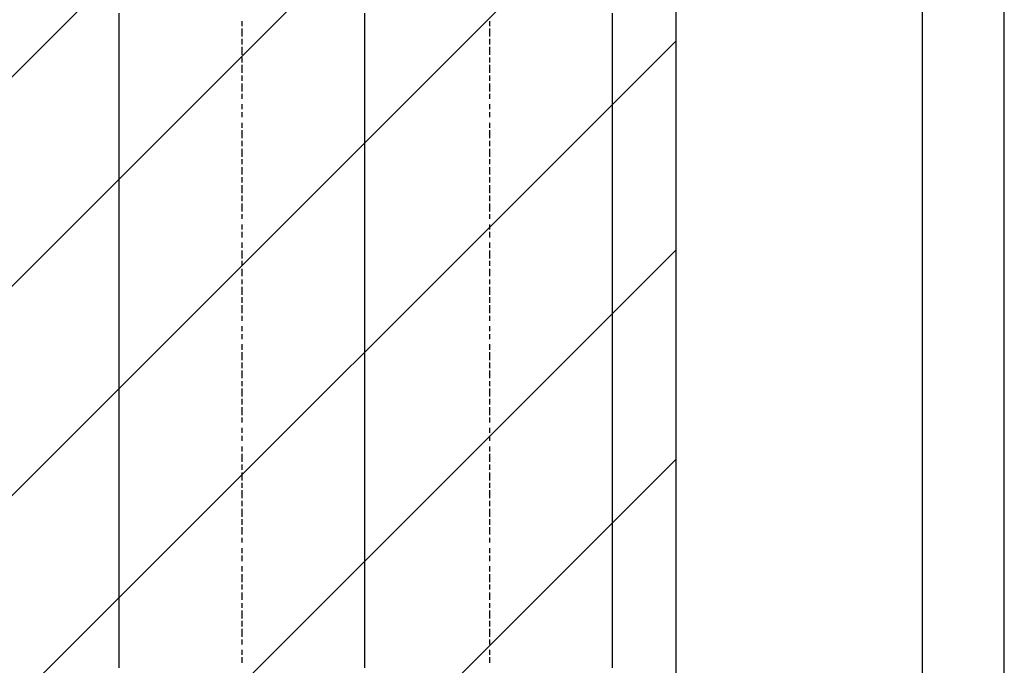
# Model space of a CAD drawing. Extents: x 997 to 109698, y 921 to 94021.
# Tile 245 of 256: x 40484 to 42080, y 16683 to 17730. Entities that reach past the tile are written whole.
import ezdxf

# ---------------------------------------------------------------- set-up
doc = ezdxf.new("R2010")
doc.units = 0
doc.header["$MEASUREMENT"] = 0
for name, color, linetype in [('12', 7, 'CONTINUOUS'), ('28', 7, 'CONTINUOUS'), ('40', 7, 'CONTINUOUS'), ('42', 7, 'CONTINUOUS')]:
    doc.layers.add(name, color=color, linetype=linetype)

msp = doc.modelspace()

# ---------------------------------------------------------------- linework, layer by layer
at = {"layer": '12', "color": 1}
for p, q in [((40644.601607, 17740.953237), (40644.601607, 17727.953237)), ((41042.601607, 17740.953237), (41042.601607, 17727.953237)), ((41444.601607, 17740.953237), (41444.601607, 17727.953237)), ((40644.601607, 17727.953237), (40644.601607, 17719.953237)), ((41042.601607, 17727.953237), (41042.601607, 17719.953237)), ((41444.601607, 17727.953237), (41444.601607, 17719.953237)), ((40644.601607, 17719.953237), (40644.601607, 17711.953237)), ((40644.601607, 17711.953237), (40644.601607, 17698.953237)), ((41042.601607, 17719.953237), (41042.601607, 17711.953237)), ((41042.601607, 17711.953237), (41042.601607, 17698.953237)), ((41444.601607, 17719.953237), (41444.601607, 17711.953237)), ((41444.601607, 17711.953237), (41444.601607, 17698.953237)), ((40644.601607, 17698.953237), (40644.601607, 17689.953237)), ((41042.601607, 17698.953237), (41042.601607, 17689.953237)), ((41444.601607, 17698.953237), (41444.601607, 17689.953237)), ((40644.601607, 17689.953237), (40644.601607, 17681.953237)), ((40644.601607, 17681.953237), (40644.601607, 17668.953237)), ((41042.601607, 17689.953237), (41042.601607, 17681.953237)), ((41042.601607, 17681.953237), (41042.601607, 17668.953237)), ((41444.601607, 17689.953237), (41444.601607, 17681.953237)), ((41444.601607, 17681.953237), (41444.601607, 17668.953237)), ((40644.601607, 17668.953237), (40644.601607, 17660.953237)), ((40644.601607, 17660.953237), (40644.601607, 17647.953237)), ((41042.601607, 17668.953237), (41042.601607, 17660.953237)), ((41042.601607, 17660.953237), (41042.601607, 17647.953237)), ((41444.601607, 17668.953237), (41444.601607, 17660.953237)), ((41444.601607, 17660.953237), (41444.601607, 17647.953237)), ((40644.601607, 17647.953237), (40644.601607, 17639.953237)), ((41042.601607, 17647.953237), (41042.601607, 17639.953237)), ((41444.601607, 17647.953237), (41444.601607, 17639.953237)), ((40644.601607, 17639.953237), (40644.601607, 17630.953237)), ((40644.601607, 17630.953237), (40644.601607, 17617.953237)), ((41042.601607, 17639.953237), (41042.601607, 17630.953237)), ((41042.601607, 17630.953237), (41042.601607, 17617.953237)), ((41444.601607, 17639.953237), (41444.601607, 17630.953237)), ((41444.601607, 17630.953237), (41444.601607, 17617.953237)), ((40644.601607, 17617.953237), (40644.601607, 17609.953237)), ((41042.601607, 17617.953237), (41042.601607, 17609.953237)), ((41444.601607, 17617.953237), (41444.601607, 17609.953237)), ((40644.601607, 17609.953237), (40644.601607, 17601.953237)), ((40644.601607, 17601.953237), (40644.601607, 17588.953237)), ((41042.601607, 17609.953237), (41042.601607, 17601.953237)), ((41042.601607, 17601.953237), (41042.601607, 17588.953237)), ((41444.601607, 17609.953237), (41444.601607, 17601.953237)), ((41444.601607, 17601.953237), (41444.601607, 17588.953237)), ((40644.601607, 17588.953237), (40644.601607, 17579.953237)), ((40644.601607, 17579.953237), (40644.601607, 17571.953237)), ((41042.601607, 17588.953237), (41042.601607, 17579.953237)), ((41042.601607, 17579.953237), (41042.601607, 17571.953237)), ((41444.601607, 17588.953237), (41444.601607, 17579.953237)), ((41444.601607, 17579.953237), (41444.601607, 17571.953237)), ((40644.601607, 17571.953237), (40644.601607, 17558.953237)), ((41042.601607, 17571.953237), (41042.601607, 17558.953237)), ((41444.601607, 17571.953237), (41444.601607, 17558.953237)), ((40644.601607, 17558.953237), (40644.601607, 17550.953237)), ((40644.601607, 17550.953237), (40644.601607, 17537.953237)), ((41042.601607, 17558.953237), (41042.601607, 17550.953237)), ((41042.601607, 17550.953237), (41042.601607, 17537.953237)), ((41444.601607, 17558.953237), (41444.601607, 17550.953237)), ((41444.601607, 17550.953237), (41444.601607, 17537.953237)), ((40644.601607, 17537.953237), (40644.601607, 17528.953237)), ((41042.601607, 17537.953237), (41042.601607, 17528.953237)), ((41444.601607, 17537.953237), (41444.601607, 17528.953237)), ((40644.601607, 17528.953237), (40644.601607, 17520.953237)), ((40644.601607, 17520.953237), (40644.601607, 17507.953237)), ((41042.601607, 17528.953237), (41042.601607, 17520.953237)), ((41042.601607, 17520.953237), (41042.601607, 17507.953237)), ((41444.601607, 17528.953237), (41444.601607, 17520.953237)), ((41444.601607, 17520.953237), (41444.601607, 17507.953237)), ((40644.601607, 17507.953237), (40644.601607, 17499.953237)), ((40644.601607, 17499.953237), (40644.601607, 17490.953237)), ((41042.601607, 17507.953237), (41042.601607, 17499.953237)), ((41042.601607, 17499.953237), (41042.601607, 17490.953237)), ((41444.601607, 17507.953237), (41444.601607, 17499.953237)), ((41444.601607, 17499.953237), (41444.601607, 17490.953237)), ((40644.601607, 17490.953237), (40644.601607, 17478.953237)), ((41042.601607, 17490.953237), (41042.601607, 17478.953237)), ((41444.601607, 17490.953237), (41444.601607, 17478.953237)), ((40644.601607, 17478.953237), (40644.601607, 17469.953237)), ((40644.601607, 17469.953237), (40644.601607, 17461.953237)), ((41042.601607, 17478.953237), (41042.601607, 17469.953237)), ((41042.601607, 17469.953237), (41042.601607, 17461.953237)), ((41444.601607, 17478.953237), (41444.601607, 17469.953237)), ((41444.601607, 17469.953237), (41444.601607, 17461.953237)), ((40644.601607, 17461.953237), (40644.601607, 17448.953237)), ((41042.601607, 17461.953237), (41042.601607, 17448.953237)), ((41444.601607, 17461.953237), (41444.601607, 17448.953237)), ((40644.601607, 17448.953237), (40644.601607, 17440.953237)), ((40644.601607, 17440.953237), (40644.601607, 17431.953237)), ((41042.601607, 17448.953237), (41042.601607, 17440.953237)), ((41042.601607, 17440.953237), (41042.601607, 17431.953237)), ((41444.601607, 17448.953237), (41444.601607, 17440.953237)), ((41444.601607, 17440.953237), (41444.601607, 17431.953237)), ((40644.601607, 17431.953237), (40644.601607, 17418.953237)), ((41042.601607, 17431.953237), (41042.601607, 17418.953237)), ((41444.601607, 17431.953237), (41444.601607, 17418.953237)), ((40644.601607, 17418.953237), (40644.601607, 17410.953237)), ((40644.601607, 17410.953237), (40644.601607, 17397.953237)), ((41042.601607, 17418.953237), (41042.601607, 17410.953237)), ((41042.601607, 17410.953237), (41042.601607, 17397.953237)), ((41444.601607, 17418.953237), (41444.601607, 17410.953237)), ((41444.601607, 17410.953237), (41444.601607, 17397.953237)), ((40644.601607, 17397.953237), (40644.601607, 17389.953237)), ((40644.601607, 17389.953237), (40644.601607, 17380.953237)), ((41042.601607, 17397.953237), (41042.601607, 17389.953237)), ((41042.601607, 17389.953237), (41042.601607, 17380.953237)), ((41444.601607, 17397.953237), (41444.601607, 17389.953237)), ((41444.601607, 17389.953237), (41444.601607, 17380.953237)), ((40644.601607, 17380.953237), (40644.601607, 17368.953237)), ((41042.601607, 17380.953237), (41042.601607, 17368.953237)), ((41444.601607, 17380.953237), (41444.601607, 17368.953237)), ((40644.601607, 17368.953237), (40644.601607, 17359.953237)), ((40644.601607, 17359.953237), (40644.601607, 17351.953237)), ((41042.601607, 17368.953237), (41042.601607, 17359.953237)), ((41042.601607, 17359.953237), (41042.601607, 17351.953237)), ((41444.601607, 17368.953237), (41444.601607, 17359.953237)), ((41444.601607, 17359.953237), (41444.601607, 17351.953237)), ((40644.601607, 17351.953237), (40644.601607, 17338.953237)), ((41042.601607, 17351.953237), (41042.601607, 17338.953237)), ((41444.601607, 17351.953237), (41444.601607, 17338.953237)), ((40644.601607, 17338.953237), (40644.601607, 17330.953237)), ((40644.601607, 17330.953237), (40644.601607, 17321.953237)), ((41042.601607, 17338.953237), (41042.601607, 17330.953237)), ((41042.601607, 17330.953237), (41042.601607, 17321.953237)), ((41444.601607, 17338.953237), (41444.601607, 17330.953237)), ((41444.601607, 17330.953237), (41444.601607, 17321.953237)), ((40644.601607, 17321.953237), (40644.601607, 17308.953237)), ((40644.601607, 17308.953237), (40644.601607, 17300.953237)), ((41042.601607, 17321.953237), (41042.601607, 17308.953237)), ((41042.601607, 17308.953237), (41042.601607, 17300.953237)), ((41444.601607, 17321.953237), (41444.601607, 17308.953237)), ((41444.601607, 17308.953237), (41444.601607, 17300.953237)), ((40644.601607, 17300.953237), (40644.601607, 17287.953237)), ((41042.601607, 17300.953237), (41042.601607, 17287.953237)), ((41444.601607, 17300.953237), (41444.601607, 17287.953237)), ((40644.601607, 17287.953237), (40644.601607, 17279.953237)), ((40644.601607, 17279.953237), (40644.601607, 17270.953237)), ((41042.601607, 17287.953237), (41042.601607, 17279.953237)), ((41042.601607, 17279.953237), (41042.601607, 17270.953237)), ((41444.601607, 17287.953237), (41444.601607, 17279.953237)), ((41444.601607, 17279.953237), (41444.601607, 17270.953237)), ((40644.601607, 17270.953237), (40644.601607, 17258.953237)), ((41042.601607, 17270.953237), (41042.601607, 17258.953237)), ((41444.601607, 17270.953237), (41444.601607, 17258.953237)), ((40644.601607, 17258.953237), (40644.601607, 17249.953237)), ((40644.601607, 17249.953237), (40644.601607, 17241.953237)), ((41042.601607, 17258.953237), (41042.601607, 17249.953237)), ((41042.601607, 17249.953237), (41042.601607, 17241.953237)), ((41444.601607, 17258.953237), (41444.601607, 17249.953237)), ((41444.601607, 17249.953237), (41444.601607, 17241.953237)), ((40644.601607, 17241.953237), (40644.601607, 17228.953237)), ((40644.601607, 17228.953237), (40644.601607, 17219.953237)), ((41042.601607, 17241.953237), (41042.601607, 17228.953237)), ((41042.601607, 17228.953237), (41042.601607, 17219.953237)), ((41444.601607, 17241.953237), (41444.601607, 17228.953237)), ((41444.601607, 17228.953237), (41444.601607, 17219.953237)), ((40644.601607, 17219.953237), (40644.601607, 17211.953237)), ((41042.601607, 17219.953237), (41042.601607, 17211.953237)), ((41444.601607, 17219.953237), (41444.601607, 17211.953237)), ((40644.601607, 17211.953237), (40644.601607, 17198.953237)), ((40644.601607, 17198.953237), (40644.601607, 17190.953237)), ((41042.601607, 17211.953237), (41042.601607, 17198.953237)), ((41042.601607, 17198.953237), (41042.601607, 17190.953237)), ((41444.601607, 17211.953237), (41444.601607, 17198.953237)), ((41444.601607, 17198.953237), (41444.601607, 17190.953237)), ((40644.601607, 17190.953237), (40644.601607, 17177.953237)), ((41042.601607, 17190.953237), (41042.601607, 17177.953237)), ((41444.601607, 17190.953237), (41444.601607, 17177.953237)), ((40644.601607, 17177.953237), (40644.601607, 17169.953237)), ((40644.601607, 17169.953237), (40644.601607, 17160.953237)), ((41042.601607, 17177.953237), (41042.601607, 17169.953237)), ((41042.601607, 17169.953237), (41042.601607, 17160.953237)), ((41444.601607, 17177.953237), (41444.601607, 17169.953237)), ((41444.601607, 17169.953237), (41444.601607, 17160.953237)), ((40644.601607, 17160.953237), (40644.601607, 17148.953237)), ((40644.601607, 17148.953237), (40644.601607, 17139.953237)), ((41042.601607, 17160.953237), (41042.601607, 17148.953237)), ((41042.601607, 17148.953237), (41042.601607, 17139.953237)), ((41444.601607, 17160.953237), (41444.601607, 17148.953237)), ((41444.601607, 17148.953237), (41444.601607, 17139.953237)), ((40644.601607, 17139.953237), (40644.601607, 17131.953237)), ((41042.601607, 17139.953237), (41042.601607, 17131.953237)), ((41444.601607, 17139.953237), (41444.601607, 17131.953237)), ((40644.601607, 17131.953237), (40644.601607, 17118.953237)), ((40644.601607, 17118.953237), (40644.601607, 17109.953237)), ((41042.601607, 17131.953237), (41042.601607, 17118.953237)), ((41042.601607, 17118.953237), (41042.601607, 17109.953237)), ((41444.601607, 17131.953237), (41444.601607, 17118.953237)), ((41444.601607, 17118.953237), (41444.601607, 17109.953237)), ((40644.601607, 17109.953237), (40644.601607, 17101.953237)), ((40644.601607, 17101.953237), (40644.601607, 17088.953237)), ((41042.601607, 17109.953237), (41042.601607, 17101.953237)), ((41042.601607, 17101.953237), (41042.601607, 17088.953237)), ((41444.601607, 17109.953237), (41444.601607, 17101.953237)), ((41444.601607, 17101.953237), (41444.601607, 17088.953237)), ((40644.601607, 17088.953237), (40644.601607, 17080.953237)), ((41042.601607, 17088.953237), (41042.601607, 17080.953237)), ((41444.601607, 17088.953237), (41444.601607, 17080.953237)), ((40644.601607, 17080.953237), (40644.601607, 17067.953237)), ((41042.601607, 17080.953237), (41042.601607, 17067.953237)), ((41444.601607, 17080.953237), (41444.601607, 17067.953237)), ((40644.601607, 17067.953237), (40644.601607, 17059.953237)), ((40644.601607, 17059.953237), (40644.601607, 17050.953237)), ((41042.601607, 17067.953237), (41042.601607, 17059.953237)), ((41042.601607, 17059.953237), (41042.601607, 17050.953237)), ((41444.601607, 17067.953237), (41444.601607, 17059.953237)), ((41444.601607, 17059.953237), (41444.601607, 17050.953237)), ((40644.601607, 17050.953237), (40644.601607, 17037.953237)), ((40644.601607, 17037.953237), (40644.601607, 17029.953237)), ((41042.601607, 17050.953237), (41042.601607, 17037.953237)), ((41042.601607, 17037.953237), (41042.601607, 17029.953237)), ((41444.601607, 17050.953237), (41444.601607, 17037.953237)), ((41444.601607, 17037.953237), (41444.601607, 17029.953237)), ((40644.601607, 17029.953237), (40644.601607, 17020.953237)), ((40644.601607, 17020.953237), (40644.601607, 17008.953237)), ((41042.601607, 17029.953237), (41042.601607, 17020.953237)), ((41042.601607, 17020.953237), (41042.601607, 17008.953237)), ((41444.601607, 17029.953237), (41444.601607, 17020.953237)), ((41444.601607, 17020.953237), (41444.601607, 17008.953237)), ((40644.601607, 17008.953237), (40644.601607, 16999.953237)), ((41042.601607, 17008.953237), (41042.601607, 16999.953237)), ((41444.601607, 17008.953237), (41444.601607, 16999.953237)), ((40644.601607, 16999.953237), (40644.601607, 16991.953237)), ((40644.601607, 16991.953237), (40644.601607, 16978.953237)), ((41042.601607, 16999.953237), (41042.601607, 16991.953237)), ((41042.601607, 16991.953237), (41042.601607, 16978.953237)), ((41444.601607, 16999.953237), (41444.601607, 16991.953237)), ((41444.601607, 16991.953237), (41444.601607, 16978.953237)), ((40644.601607, 16978.953237), (40644.601607, 16970.953237)), ((41042.601607, 16978.953237), (41042.601607, 16970.953237)), ((41444.601607, 16978.953237), (41444.601607, 16970.953237)), ((40644.601607, 16970.953237), (40644.601607, 16957.953237)), ((40644.601607, 16957.953237), (40644.601607, 16949.953237)), ((41042.601607, 16970.953237), (41042.601607, 16957.953237)), ((41042.601607, 16957.953237), (41042.601607, 16949.953237)), ((41444.601607, 16970.953237), (41444.601607, 16957.953237)), ((41444.601607, 16957.953237), (41444.601607, 16949.953237)), ((40644.601607, 16949.953237), (40644.601607, 16940.953237)), ((40644.601607, 16940.953237), (40644.601607, 16927.953237)), ((41042.601607, 16949.953237), (41042.601607, 16940.953237)), ((41042.601607, 16940.953237), (41042.601607, 16927.953237)), ((41444.601607, 16949.953237), (41444.601607, 16940.953237)), ((41444.601607, 16940.953237), (41444.601607, 16927.953237)), ((40644.601607, 16927.953237), (40644.601607, 16919.953237)), ((41042.601607, 16927.953237), (41042.601607, 16919.953237)), ((41444.601607, 16927.953237), (41444.601607, 16919.953237)), ((40644.601607, 16919.953237), (40644.601607, 16910.953237)), ((40644.601607, 16910.953237), (40644.601607, 16898.953237)), ((41042.601607, 16919.953237), (41042.601607, 16910.953237)), ((41042.601607, 16910.953237), (41042.601607, 16898.953237)), ((41444.601607, 16919.953237), (41444.601607, 16910.953237)), ((41444.601607, 16910.953237), (41444.601607, 16898.953237)), ((40644.601607, 16898.953237), (40644.601607, 16889.953237)), ((41042.601607, 16898.953237), (41042.601607, 16889.953237)), ((41444.601607, 16898.953237), (41444.601607, 16889.953237)), ((40644.601607, 16889.953237), (40644.601607, 16881.953237)), ((40644.601607, 16881.953237), (40644.601607, 16868.953237)), ((41042.601607, 16889.953237), (41042.601607, 16881.953237)), ((41042.601607, 16881.953237), (41042.601607, 16868.953237)), ((41444.601607, 16889.953237), (41444.601607, 16881.953237)), ((41444.601607, 16881.953237), (41444.601607, 16868.953237)), ((40644.601607, 16868.953237), (40644.601607, 16860.953237)), ((41042.601607, 16868.953237), (41042.601607, 16860.953237)), ((41444.601607, 16868.953237), (41444.601607, 16860.953237)), ((40644.601607, 16860.953237), (40644.601607, 16851.953237)), ((40644.601607, 16851.953237), (40644.601607, 16838.953237)), ((41042.601607, 16860.953237), (41042.601607, 16851.953237)), ((41042.601607, 16851.953237), (41042.601607, 16838.953237)), ((41444.601607, 16860.953237), (41444.601607, 16851.953237)), ((41444.601607, 16851.953237), (41444.601607, 16838.953237)), ((40644.601607, 16838.953237), (40644.601607, 16830.953237)), ((40644.601607, 16830.953237), (40644.601607, 16817.953237)), ((41042.601607, 16838.953237), (41042.601607, 16830.953237)), ((41042.601607, 16830.953237), (41042.601607, 16817.953237)), ((41444.601607, 16838.953237), (41444.601607, 16830.953237)), ((41444.601607, 16830.953237), (41444.601607, 16817.953237)), ((40644.601607, 16817.953237), (40644.601607, 16809.953237)), ((41042.601607, 16817.953237), (41042.601607, 16809.953237)), ((41444.601607, 16817.953237), (41444.601607, 16809.953237)), ((40644.601607, 16809.953237), (40644.601607, 16800.953237)), ((40644.601607, 16800.953237), (40644.601607, 16788.953237)), ((41042.601607, 16809.953237), (41042.601607, 16800.953237)), ((41042.601607, 16800.953237), (41042.601607, 16788.953237)), ((41444.601607, 16809.953237), (41444.601607, 16800.953237)), ((41444.601607, 16800.953237), (41444.601607, 16788.953237)), ((40644.601607, 16788.953237), (40644.601607, 16779.953237)), ((41042.601607, 16788.953237), (41042.601607, 16779.953237)), ((41444.601607, 16788.953237), (41444.601607, 16779.953237)), ((40644.601607, 16779.953237), (40644.601607, 16771.953237)), ((40644.601607, 16771.953237), (40644.601607, 16758.953237)), ((41042.601607, 16779.953237), (41042.601607, 16771.953237)), ((41042.601607, 16771.953237), (41042.601607, 16758.953237)), ((41444.601607, 16779.953237), (41444.601607, 16771.953237)), ((41444.601607, 16771.953237), (41444.601607, 16758.953237)), ((40644.601607, 16758.953237), (40644.601607, 16750.953237)), ((40644.601607, 16750.953237), (40644.601607, 16741.953237)), ((41042.601607, 16758.953237), (41042.601607, 16750.953237)), ((41042.601607, 16750.953237), (41042.601607, 16741.953237)), ((41444.601607, 16758.953237), (41444.601607, 16750.953237)), ((41444.601607, 16750.953237), (41444.601607, 16741.953237)), ((40644.601607, 16741.953237), (40644.601607, 16728.953237)), ((41042.601607, 16741.953237), (41042.601607, 16728.953237)), ((41444.601607, 16741.953237), (41444.601607, 16728.953237)), ((40644.601607, 16728.953237), (40644.601607, 16720.953237)), ((40644.601607, 16720.953237), (40644.601607, 16707.953237)), ((41042.601607, 16728.953237), (41042.601607, 16720.953237)), ((41042.601607, 16720.953237), (41042.601607, 16707.953237)), ((41444.601607, 16728.953237), (41444.601607, 16720.953237)), ((41444.601607, 16720.953237), (41444.601607, 16707.953237)), ((40644.601607, 16707.953237), (40644.601607, 16699.953237)), ((41042.601607, 16707.953237), (41042.601607, 16699.953237)), ((41444.601607, 16707.953237), (41444.601607, 16699.953237)), ((40644.601607, 16699.953237), (40644.601607, 16690.953237)), ((40644.601607, 16690.953237), (40644.601607, 16678.953237)), ((41042.601607, 16699.953237), (41042.601607, 16690.953237)), ((41042.601607, 16690.953237), (41042.601607, 16678.953237)), ((41444.601607, 16699.953237), (41444.601607, 16690.953237)), ((41444.601607, 16690.953237), (41444.601607, 16678.953237))]:
    msp.add_line(p, q, dxfattribs=at)
at = {"layer": '12', "color": 5}
for p, q in [((40843.601607, 17727.953237), (40843.601607, 17719.953237)), ((41245.601607, 17727.953237), (41245.601607, 17719.953237)), ((40843.601607, 17715.953237), (40843.601607, 17702.953237)), ((41245.601607, 17715.953237), (41245.601607, 17702.953237)), ((40843.601607, 17698.953237), (40843.601607, 17689.953237)), ((41245.601607, 17698.953237), (41245.601607, 17689.953237)), ((40843.601607, 17685.953237), (40843.601607, 17672.953237)), ((41245.601607, 17685.953237), (41245.601607, 17672.953237)), ((40843.601607, 17668.953237), (40843.601607, 17660.953237)), ((41245.601607, 17668.953237), (41245.601607, 17660.953237)), ((40843.601607, 17656.953237), (40843.601607, 17643.953237)), ((41245.601607, 17656.953237), (41245.601607, 17643.953237)), ((40843.601607, 17639.953237), (40843.601607, 17630.953237)), ((41245.601607, 17639.953237), (41245.601607, 17630.953237)), ((40843.601607, 17626.953237), (40843.601607, 17613.953237)), ((41245.601607, 17626.953237), (41245.601607, 17613.953237)), ((40843.601607, 17609.953237), (40843.601607, 17601.953237)), ((41245.601607, 17609.953237), (41245.601607, 17601.953237)), ((40843.601607, 17592.953237), (40843.601607, 17584.953237)), ((40843.601607, 17579.953237), (40843.601607, 17571.953237)), ((41245.601607, 17592.953237), (41245.601607, 17584.953237)), ((41245.601607, 17579.953237), (41245.601607, 17571.953237)), ((40843.601607, 17562.953237), (40843.601607, 17554.953237)), ((40843.601607, 17550.953237), (40843.601607, 17537.953237)), ((41245.601607, 17562.953237), (41245.601607, 17554.953237)), ((41245.601607, 17550.953237), (41245.601607, 17537.953237)), ((40843.601607, 17533.953237), (40843.601607, 17524.953237)), ((41245.601607, 17533.953237), (41245.601607, 17524.953237)), ((40843.601607, 17520.953237), (40843.601607, 17507.953237)), ((41245.601607, 17520.953237), (41245.601607, 17507.953237)), ((40843.601607, 17503.953237), (40843.601607, 17495.953237)), ((41245.601607, 17503.953237), (41245.601607, 17495.953237)), ((40843.601607, 17490.953237), (40843.601607, 17478.953237)), ((41245.601607, 17490.953237), (41245.601607, 17478.953237)), ((40843.601607, 17474.953237), (40843.601607, 17465.953237)), ((41245.601607, 17474.953237), (41245.601607, 17465.953237)), ((40843.601607, 17461.953237), (40843.601607, 17448.953237)), ((41245.601607, 17461.953237), (41245.601607, 17448.953237)), ((40843.601607, 17444.953237), (40843.601607, 17435.953237)), ((41245.601607, 17444.953237), (41245.601607, 17435.953237)), ((40843.601607, 17431.953237), (40843.601607, 17418.953237)), ((41245.601607, 17431.953237), (41245.601607, 17418.953237)), ((40843.601607, 17414.953237), (40843.601607, 17406.953237)), ((41245.601607, 17414.953237), (41245.601607, 17406.953237)), ((40843.601607, 17397.953237), (40843.601607, 17389.953237)), ((41245.601607, 17397.953237), (41245.601607, 17389.953237)), ((40843.601607, 17385.953237), (40843.601607, 17376.953237)), ((41245.601607, 17385.953237), (41245.601607, 17376.953237)), ((40843.601607, 17368.953237), (40843.601607, 17359.953237)), ((40843.601607, 17355.953237), (40843.601607, 17342.953237)), ((41245.601607, 17368.953237), (41245.601607, 17359.953237)), ((41245.601607, 17355.953237), (41245.601607, 17342.953237)), ((40843.601607, 17338.953237), (40843.601607, 17330.953237)), ((40843.601607, 17325.953237), (40843.601607, 17313.953237)), ((41245.601607, 17338.953237), (41245.601607, 17330.953237)), ((41245.601607, 17325.953237), (41245.601607, 17313.953237)), ((40843.601607, 17308.953237), (40843.601607, 17300.953237)), ((41245.601607, 17308.953237), (41245.601607, 17300.953237)), ((40843.601607, 17296.953237), (40843.601607, 17283.953237)), ((41245.601607, 17296.953237), (41245.601607, 17283.953237)), ((40843.601607, 17279.953237), (40843.601607, 17270.953237)), ((41245.601607, 17279.953237), (41245.601607, 17270.953237)), ((40843.601607, 17266.953237), (40843.601607, 17253.953237)), ((41245.601607, 17266.953237), (41245.601607, 17253.953237)), ((40843.601607, 17249.953237), (40843.601607, 17241.953237)), ((41245.601607, 17249.953237), (41245.601607, 17241.953237)), ((40843.601607, 17232.953237), (40843.601607, 17224.953237)), ((41245.601607, 17232.953237), (41245.601607, 17224.953237)), ((40843.601607, 17219.953237), (40843.601607, 17211.953237)), ((41245.601607, 17219.953237), (41245.601607, 17211.953237)), ((40843.601607, 17203.953237), (40843.601607, 17194.953237)), ((41245.601607, 17203.953237), (41245.601607, 17194.953237)), ((40843.601607, 17190.953237), (40843.601607, 17177.953237)), ((41245.601607, 17190.953237), (41245.601607, 17177.953237)), ((40843.601607, 17173.953237), (40843.601607, 17164.953237)), ((41245.601607, 17173.953237), (41245.601607, 17164.953237)), ((40843.601607, 17160.953237), (40843.601607, 17148.953237)), ((41245.601607, 17160.953237), (41245.601607, 17148.953237)), ((40843.601607, 17143.953237), (40843.601607, 17135.953237)), ((41245.601607, 17143.953237), (41245.601607, 17135.953237)), ((40843.601607, 17131.953237), (40843.601607, 17118.953237)), ((41245.601607, 17131.953237), (41245.601607, 17118.953237)), ((40843.601607, 17114.953237), (40843.601607, 17105.953237)), ((40843.601607, 17101.953237), (40843.601607, 17088.953237)), ((41245.601607, 17114.953237), (41245.601607, 17105.953237)), ((41245.601607, 17101.953237), (41245.601607, 17088.953237)), ((40843.601607, 17084.953237), (40843.601607, 17076.953237)), ((41245.601607, 17084.953237), (41245.601607, 17076.953237)), ((40843.601607, 17067.953237), (40843.601607, 17059.953237)), ((40843.601607, 17054.953237), (40843.601607, 17046.953237)), ((41245.601607, 17067.953237), (41245.601607, 17059.953237)), ((41245.601607, 17054.953237), (41245.601607, 17046.953237)), ((40843.601607, 17037.953237), (40843.601607, 17029.953237)), ((41245.601607, 17037.953237), (41245.601607, 17029.953237)), ((40843.601607, 17025.953237), (40843.601607, 17012.953237)), ((41245.601607, 17025.953237), (41245.601607, 17012.953237)), ((40843.601607, 17008.953237), (40843.601607, 16999.953237)), ((41245.601607, 17008.953237), (41245.601607, 16999.953237)), ((40843.601607, 16995.953237), (40843.601607, 16982.953237)), ((41245.601607, 16995.953237), (41245.601607, 16982.953237)), ((40843.601607, 16978.953237), (40843.601607, 16970.953237)), ((41245.601607, 16978.953237), (41245.601607, 16970.953237)), ((40843.601607, 16966.953237), (40843.601607, 16953.953237)), ((41245.601607, 16966.953237), (41245.601607, 16953.953237)), ((40843.601607, 16949.953237), (40843.601607, 16940.953237)), ((41245.601607, 16949.953237), (41245.601607, 16940.953237)), ((40843.601607, 16936.953237), (40843.601607, 16923.953237)), ((41245.601607, 16936.953237), (41245.601607, 16923.953237)), ((40843.601607, 16919.953237), (40843.601607, 16910.953237)), ((41245.601607, 16919.953237), (41245.601607, 16910.953237)), ((40843.601607, 16906.953237), (40843.601607, 16894.953237)), ((41245.601607, 16906.953237), (41245.601607, 16894.953237)), ((40843.601607, 16889.953237), (40843.601607, 16881.953237)), ((41245.601607, 16889.953237), (41245.601607, 16881.953237)), ((40843.601607, 16872.953237), (40843.601607, 16864.953237)), ((41245.601607, 16872.953237), (41245.601607, 16864.953237)), ((40843.601607, 16860.953237), (40843.601607, 16851.953237)), ((41245.601607, 16860.953237), (41245.601607, 16851.953237)), ((40843.601607, 16843.953237), (40843.601607, 16834.953237)), ((40843.601607, 16830.953237), (40843.601607, 16817.953237)), ((41245.601607, 16843.953237), (41245.601607, 16834.953237)), ((41245.601607, 16830.953237), (41245.601607, 16817.953237)), ((40843.601607, 16813.953237), (40843.601607, 16805.953237)), ((41245.601607, 16813.953237), (41245.601607, 16805.953237)), ((40843.601607, 16800.953237), (40843.601607, 16788.953237)), ((41245.601607, 16800.953237), (41245.601607, 16788.953237)), ((40843.601607, 16783.953237), (40843.601607, 16775.953237)), ((41245.601607, 16783.953237), (41245.601607, 16775.953237)), ((40843.601607, 16771.953237), (40843.601607, 16758.953237)), ((41245.601607, 16771.953237), (41245.601607, 16758.953237)), ((40843.601607, 16754.953237), (40843.601607, 16745.953237)), ((41245.601607, 16754.953237), (41245.601607, 16745.953237)), ((40843.601607, 16741.953237), (40843.601607, 16728.953237)), ((41245.601607, 16741.953237), (41245.601607, 16728.953237)), ((40843.601607, 16724.953237), (40843.601607, 16716.953237)), ((41245.601607, 16724.953237), (41245.601607, 16716.953237)), ((40843.601607, 16707.953237), (40843.601607, 16699.953237)), ((41245.601607, 16707.953237), (41245.601607, 16699.953237)), ((40843.601607, 16695.953237), (40843.601607, 16686.953237)), ((41245.601607, 16695.953237), (41245.601607, 16686.953237))]:
    msp.add_line(p, q, dxfattribs=at)
at = {"layer": '28', "color": 2}
for p, q in [((37544.710811, 14710.954237), (41547.636205, 18713.879631)), ((37884.122066, 14710.954237), (41547.636205, 18374.468376)), ((38223.533321, 14710.954237), (41547.636205, 18035.057122)), ((38562.944576, 14710.954237), (41547.636205, 17695.645867)), ((38902.355831, 14710.954237), (41547.636205, 17356.234612)), ((39241.767086, 14710.954237), (41547.636205, 17016.823357))]:
    msp.add_line(p, q, dxfattribs=at)
at = {"layer": '40', "color": 8, "linetype": 'Continuous'}
for p, q in [((41947.636205, 14310.954237), (41947.636205, 27335.955237)), ((41547.636205, 26935.955237), (41547.636205, 14710.954237))]:
    msp.add_line(p, q, dxfattribs=at)
at = {"layer": '42', "color": 117}
msp.add_line((42080.28279, 13816.9929), (42080.28279, 20573.621595), dxfattribs=at)

doc.saveas('drawing.dxf')
